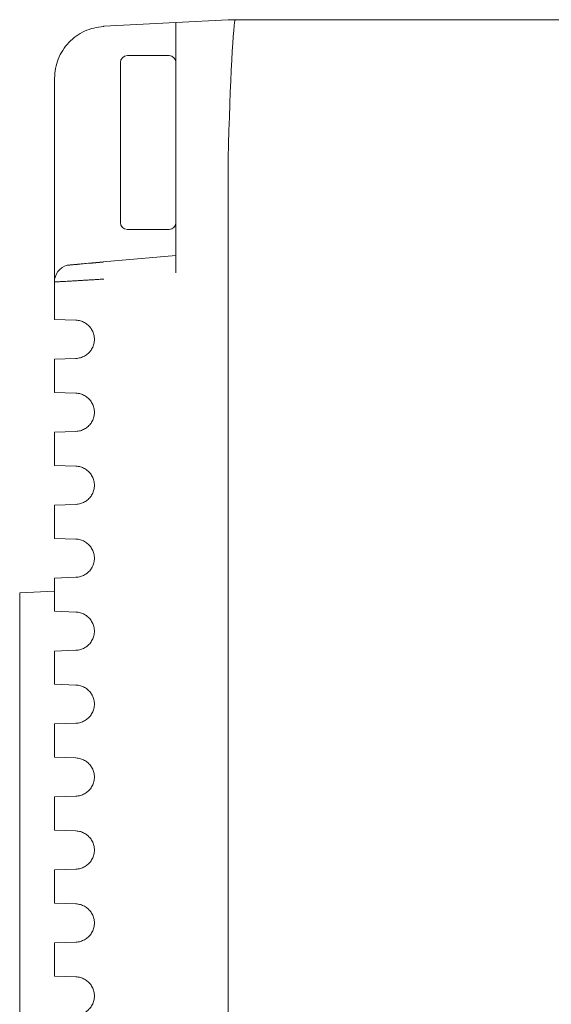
# Model space of a CAD drawing. Header units: millimetres. Extents: x 0 to 420, y 0 to 297.
# Tile 26 of 44: x 211 to 226, y 148 to 177. Entities that reach past the tile are written whole.
import ezdxf

# ---------------------------------------------------------------- set-up
doc = ezdxf.new("R2010")
doc.units = ezdxf.units.MM
doc.layers.add('1', color=7, linetype='Continuous', true_color=0xffffff)

msp = doc.modelspace()

# ---------------------------------------------------------------- linework, layer by layer
at = {"layer": '1', "color": 250, "linetype": 'Continuous', "lineweight": 13}
for p, q in [((215.614, 176.672), (213.535, 176.563)), ((215.614, 176.672), (217.114, 176.75)), ((212.114, 173.215), (212.114, 175.065)), ((212.571, 169.699), (213.518, 169.781)), ((215.614, 169.965), (213.518, 169.781)), ((212.114, 168.123), (212.114, 169.201)), ((212.114, 166.022), (212.114, 166.981)), ((212.114, 163.922), (212.114, 164.881)), ((212.114, 161.825), (212.114, 162.78)), ((212.114, 159.725), (212.114, 160.68)), ((212.114, 157.624), (212.114, 158.579)), ((212.114, 155.524), (212.114, 156.483)), ((212.114, 153.423), (212.114, 154.382)), ((212.114, 151.323), (212.114, 152.282)), ((212.114, 149.222), (212.114, 150.181))]:
    msp.add_line(p, q, dxfattribs=at)
at = {"layer": '1', "color": 250, "linetype": 'Continuous', "lineweight": 18}
for p, q in [((213.536, 176.563), (215.614, 176.672)), ((217.114, 176.75), (215.614, 176.672)), ((215.614, 172.677), (215.614, 176.672)), ((249.114, 176.75), (217.114, 176.75)), ((215.414, 175.715), (214.214, 175.715)), ((214.014, 173.215), (214.014, 175.515)), ((212.114, 173.215), (212.114, 175.065)), ((212.114, 175.065), (212.119, 175.065)), ((212.114, 169.2), (212.114, 173.215)), ((214.014, 173.215), (214.014, 170.915)), ((215.614, 172.677), (215.614, 169.465)), ((217.114, 172.756), (217.114, 172.75)), ((217.114, 172.75), (217.114, 130.75)), ((214.214, 170.715), (215.414, 170.715)), ((213.518, 169.781), (213.514, 169.773)), ((215.614, 169.965), (213.518, 169.781)), ((212.114, 168.122), (212.114, 169.2)), ((212.114, 168.122), (212.733, 168.1)), ((212.114, 166.979), (212.733, 167.001)), ((212.114, 166.022), (212.114, 166.979)), ((212.114, 166.022), (212.733, 166)), ((212.114, 164.879), (212.733, 164.901)), ((212.114, 163.922), (212.114, 164.879)), ((212.114, 163.922), (212.733, 163.9)), ((212.114, 162.779), (212.733, 162.801)), ((212.114, 161.822), (212.114, 162.779)), ((212.114, 161.822), (212.733, 161.8)), ((212.114, 160.679), (212.733, 160.701)), ((212.114, 159.722), (212.114, 160.679)), ((211.114, 160.25), (212.114, 160.303)), ((211.114, 143.25), (211.114, 160.25)), ((212.114, 159.722), (212.733, 159.7)), ((212.114, 158.579), (212.733, 158.601)), ((212.114, 157.622), (212.114, 158.579)), ((212.114, 157.622), (212.733, 157.6)), ((212.114, 156.479), (212.733, 156.501)), ((212.114, 155.522), (212.114, 156.479)), ((212.114, 155.522), (212.733, 155.5)), ((212.114, 154.379), (212.733, 154.401)), ((212.114, 153.422), (212.114, 154.379)), ((212.114, 153.422), (212.733, 153.4)), ((212.114, 152.279), (212.733, 152.301)), ((212.114, 151.322), (212.114, 152.279)), ((212.114, 151.322), (212.733, 151.3)), ((212.114, 150.179), (212.733, 150.201)), ((212.114, 149.222), (212.114, 150.179)), ((212.114, 149.222), (212.733, 149.2))]:
    msp.add_line(p, q, dxfattribs=at)
for centre, radius, start, end in [((214.214, 175.515), 0.2, 90, 180), ((215.414, 175.515), 0.2, 0, 90), ((214.214, 170.915), 0.2, 180, 270), ((215.414, 170.915), 0.2, 270, 0), ((212.614, 169.2), 0.5, 105.3076, 180)]:
    msp.add_arc(centre, radius, start, end, dxfattribs=at)
for centre, major_axis, ratio, start_param, end_param in [((213.562, 176.063), (-0.026, 0.499), 0.087037, 0, 0.17926), ((217.219, 172.75), (-0.105, -4), 0.02615, 3.142278, 4.710334)]:
    msp.add_ellipse(centre, major_axis=major_axis, ratio=ratio, start_param=start_param, end_param=end_param, dxfattribs=at)
for points, knots in [([(213.528, 176.554), (213.332, 176.541), (212.973, 176.453), (212.5, 176.117), (212.19, 175.627), (212.121, 175.262), (212.119, 175.065)], [0, 0, 0, 0, 0.249938, 0.499905, 0.749951, 1, 1, 1, 1]), ([(213.514, 169.773), (213.371, 169.761), (213.108, 169.737), (212.762, 169.707), (212.535, 169.687), (212.484, 169.683), (212.482, 169.683)], [0, 0, 0, 0, 0.250008, 0.500012, 0.750005, 1, 1, 1, 1])]:
    msp.add_open_spline(points, degree=3, knots=knots, dxfattribs=at)
for points in [[(213.536, 169.283), (213.488, 169.281), (213.392, 169.275), (213.254, 169.267), (213.117, 169.259), (212.986, 169.251), (212.859, 169.244), (212.74, 169.237), (212.629, 169.23), (212.526, 169.224), (212.433, 169.219), (212.351, 169.214), (212.28, 169.21), (212.221, 169.207), (212.174, 169.204), (212.14, 169.202), (212.119, 169.201), (212.114, 169.2), (212.114, 169.2)], [(212.733, 168.1), (212.756, 168.099), (212.8, 168.095), (212.864, 168.081), (212.925, 168.06), (212.983, 168.032), (213.036, 167.998), (213.086, 167.957), (213.131, 167.912), (213.17, 167.86), (213.203, 167.805), (213.23, 167.744), (213.25, 167.682), (213.262, 167.616), (213.266, 167.55), (213.262, 167.484), (213.25, 167.419), (213.23, 167.356), (213.203, 167.296), (213.17, 167.24), (213.13, 167.189), (213.086, 167.143), (213.036, 167.103), (212.982, 167.069), (212.925, 167.041), (212.864, 167.02), (212.8, 167.006), (212.756, 167.001), (212.733, 167.001)], [(212.733, 166), (212.756, 165.999), (212.8, 165.995), (212.864, 165.981), (212.925, 165.96), (212.983, 165.932), (213.036, 165.898), (213.086, 165.857), (213.131, 165.812), (213.17, 165.76), (213.203, 165.705), (213.23, 165.644), (213.25, 165.582), (213.262, 165.516), (213.266, 165.45), (213.262, 165.384), (213.25, 165.319), (213.23, 165.256), (213.203, 165.196), (213.17, 165.14), (213.13, 165.089), (213.086, 165.043), (213.036, 165.003), (212.982, 164.969), (212.925, 164.941), (212.864, 164.92), (212.8, 164.906), (212.756, 164.901), (212.733, 164.901)], [(212.733, 163.9), (212.756, 163.899), (212.8, 163.895), (212.864, 163.881), (212.925, 163.86), (212.983, 163.832), (213.036, 163.798), (213.086, 163.757), (213.131, 163.712), (213.17, 163.66), (213.203, 163.605), (213.23, 163.544), (213.25, 163.482), (213.262, 163.416), (213.266, 163.35), (213.262, 163.284), (213.25, 163.219), (213.23, 163.156), (213.203, 163.096), (213.17, 163.04), (213.13, 162.989), (213.086, 162.943), (213.036, 162.903), (212.982, 162.869), (212.925, 162.841), (212.864, 162.82), (212.8, 162.806), (212.756, 162.801), (212.733, 162.801)], [(212.733, 161.8), (212.756, 161.799), (212.8, 161.795), (212.864, 161.781), (212.925, 161.76), (212.983, 161.732), (213.036, 161.698), (213.086, 161.657), (213.131, 161.612), (213.17, 161.56), (213.203, 161.505), (213.23, 161.444), (213.25, 161.382), (213.262, 161.316), (213.266, 161.25), (213.262, 161.184), (213.25, 161.119), (213.23, 161.056), (213.203, 160.996), (213.17, 160.94), (213.13, 160.889), (213.086, 160.843), (213.036, 160.803), (212.982, 160.769), (212.925, 160.741), (212.864, 160.72), (212.8, 160.706), (212.756, 160.701), (212.733, 160.701)], [(212.733, 159.7), (212.756, 159.699), (212.8, 159.695), (212.864, 159.681), (212.925, 159.66), (212.983, 159.632), (213.036, 159.598), (213.086, 159.557), (213.131, 159.512), (213.17, 159.46), (213.203, 159.405), (213.23, 159.344), (213.25, 159.282), (213.262, 159.216), (213.266, 159.15), (213.262, 159.084), (213.25, 159.019), (213.23, 158.956), (213.203, 158.896), (213.17, 158.84), (213.13, 158.789), (213.086, 158.743), (213.036, 158.703), (212.982, 158.669), (212.925, 158.641), (212.864, 158.62), (212.8, 158.606), (212.756, 158.601), (212.733, 158.601)], [(212.733, 157.6), (212.756, 157.599), (212.8, 157.595), (212.864, 157.581), (212.925, 157.56), (212.983, 157.532), (213.036, 157.498), (213.086, 157.457), (213.131, 157.412), (213.17, 157.36), (213.203, 157.305), (213.23, 157.244), (213.25, 157.182), (213.262, 157.116), (213.266, 157.05), (213.262, 156.984), (213.25, 156.919), (213.23, 156.856), (213.203, 156.796), (213.17, 156.74), (213.13, 156.689), (213.086, 156.643), (213.036, 156.603), (212.982, 156.569), (212.925, 156.541), (212.864, 156.52), (212.8, 156.506), (212.756, 156.501), (212.733, 156.501)], [(212.733, 155.5), (212.756, 155.499), (212.8, 155.495), (212.864, 155.481), (212.925, 155.46), (212.983, 155.432), (213.036, 155.398), (213.086, 155.357), (213.131, 155.312), (213.17, 155.26), (213.203, 155.205), (213.23, 155.144), (213.25, 155.082), (213.262, 155.016), (213.266, 154.95), (213.262, 154.884), (213.25, 154.819), (213.23, 154.756), (213.203, 154.696), (213.17, 154.64), (213.13, 154.589), (213.086, 154.543), (213.036, 154.503), (212.982, 154.469), (212.925, 154.441), (212.864, 154.42), (212.8, 154.406), (212.756, 154.401), (212.733, 154.401)], [(212.733, 153.4), (212.756, 153.399), (212.8, 153.395), (212.864, 153.381), (212.925, 153.36), (212.983, 153.332), (213.036, 153.298), (213.086, 153.257), (213.131, 153.212), (213.17, 153.16), (213.203, 153.105), (213.23, 153.044), (213.25, 152.982), (213.262, 152.916), (213.266, 152.85), (213.262, 152.784), (213.25, 152.719), (213.23, 152.656), (213.203, 152.596), (213.17, 152.54), (213.13, 152.489), (213.086, 152.443), (213.036, 152.403), (212.982, 152.369), (212.925, 152.341), (212.864, 152.32), (212.8, 152.306), (212.756, 152.301), (212.733, 152.301)], [(212.733, 151.3), (212.756, 151.299), (212.8, 151.295), (212.864, 151.281), (212.925, 151.26), (212.983, 151.232), (213.036, 151.198), (213.086, 151.157), (213.131, 151.112), (213.17, 151.06), (213.203, 151.005), (213.23, 150.944), (213.25, 150.882), (213.262, 150.816), (213.266, 150.75), (213.262, 150.684), (213.25, 150.619), (213.23, 150.556), (213.203, 150.496), (213.17, 150.44), (213.13, 150.389), (213.086, 150.343), (213.036, 150.303), (212.982, 150.269), (212.925, 150.241), (212.864, 150.22), (212.8, 150.206), (212.756, 150.201), (212.733, 150.201)], [(212.733, 149.2), (212.756, 149.199), (212.8, 149.195), (212.864, 149.181), (212.925, 149.16), (212.983, 149.132), (213.036, 149.098), (213.086, 149.057), (213.131, 149.012), (213.17, 148.96), (213.203, 148.905), (213.23, 148.844), (213.25, 148.782), (213.262, 148.716), (213.266, 148.65), (213.262, 148.584), (213.25, 148.519), (213.23, 148.456), (213.203, 148.396), (213.17, 148.34), (213.13, 148.289), (213.086, 148.243), (213.036, 148.203), (212.982, 148.169), (212.925, 148.141), (212.864, 148.12), (212.8, 148.106), (212.756, 148.101), (212.733, 148.101)]]:
    msp.add_open_spline(points, degree=3, dxfattribs=at)

doc.saveas('drawing.dxf')
